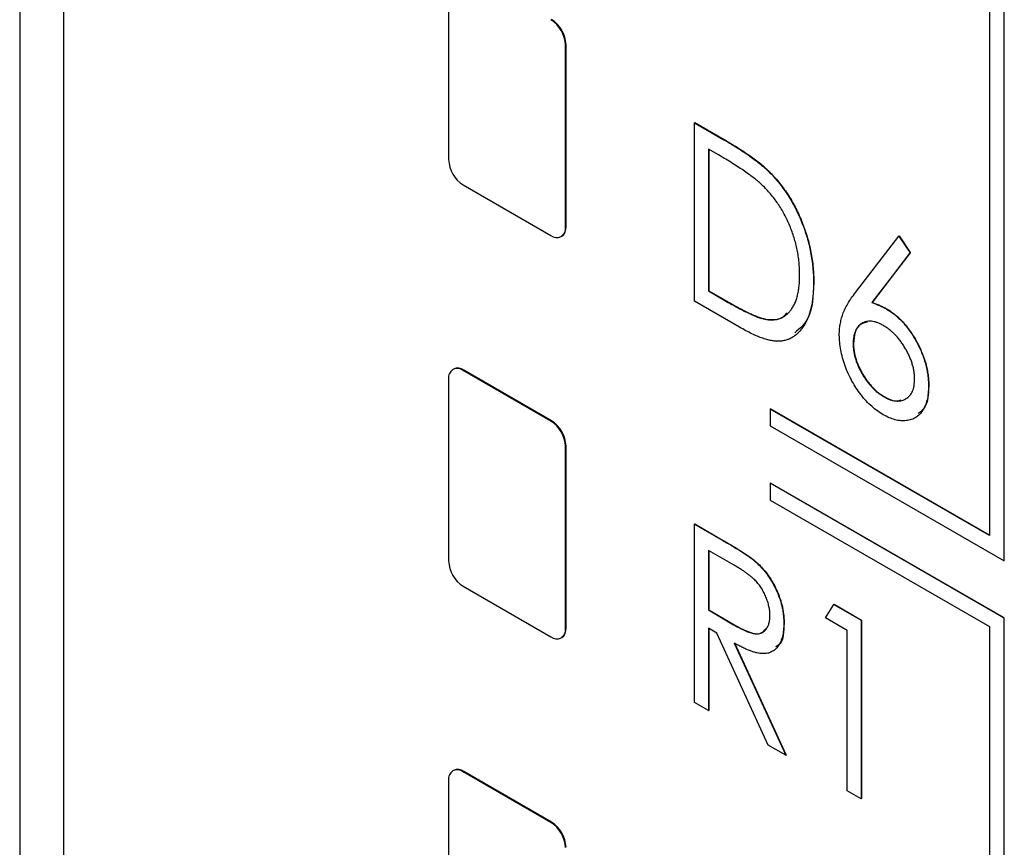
# Model space of a CAD drawing. Header units: millimetres. Extents: x 0 to 420, y 0 to 297.
# Tile 40 of 72: x 320 to 326, y 204 to 209. Entities that reach past the tile are written whole.
import ezdxf

# ---------------------------------------------------------------- set-up
doc = ezdxf.new("R2010")
doc.units = ezdxf.units.MM

msp = doc.modelspace()

# ---------------------------------------------------------------- linework, layer by layer
at = {"color": 7, "linetype": 'Continuous', "lineweight": 25}
for p, q in [((320.4331, 232.2394), (320.4331, 193.3945)), ((326.1235, 205.683), (326.1235, 219.9112)), ((326.1253, 205.684), (326.1253, 219.9122)), ((326.0351, 219.8602), (326.0351, 205.8361)), ((320.1679, 215.4492), (320.1679, 192.4207)), ((322.763, 209.2132), (322.763, 208.1109)), ((323.4701, 208.805), (323.4736, 208.807)), ((323.4736, 207.7047), (323.4736, 208.807)), ((323.4701, 207.7027), (323.4701, 208.805)), ((324.2514, 208.3339), (324.2532, 208.3349)), ((324.2514, 207.2537), (324.2514, 208.3339)), ((324.2514, 208.3339), (324.4285, 208.2316)), ((324.2532, 208.3349), (324.4302, 208.2327)), ((324.4285, 208.2316), (324.4302, 208.2327)), ((324.3959, 208.1397), (324.3354, 208.1746)), ((324.3354, 208.1746), (324.3354, 207.316)), ((324.3371, 208.1736), (324.3371, 207.317)), ((324.7068, 208.0321), (324.7085, 208.0331)), ((322.8514, 207.9578), (323.3817, 207.6516)), ((323.4701, 207.7027), (323.4736, 207.7047)), ((323.4442, 207.6454), (323.4477, 207.6475)), ((325.2249, 207.3067), (325.4867, 207.6485)), ((325.4867, 207.6485), (325.4884, 207.6495)), ((325.4867, 207.6485), (325.5547, 207.5477)), ((325.4884, 207.6495), (325.5565, 207.5488)), ((325.5547, 207.5477), (325.3233, 207.2455)), ((325.5565, 207.5488), (325.325, 207.2466)), ((325.5547, 207.5477), (325.5565, 207.5488)), ((324.3354, 207.316), (324.3371, 207.317)), ((324.3371, 207.317), (324.4359, 207.26)), ((324.971, 207.3647), (324.9727, 207.3658)), ((324.3354, 207.316), (324.4341, 207.259)), ((324.4341, 207.259), (324.4359, 207.26)), ((324.5231, 207.0968), (324.2514, 207.2537)), ((325.3233, 207.2455), (325.325, 207.2466)), ((325.413, 207.2063), (325.4148, 207.2073)), ((324.6801, 207.1444), (324.6819, 207.1454)), ((325.2108, 206.9971), (325.2126, 206.9981)), ((322.7924, 206.8432), (322.7889, 206.8412)), ((322.763, 206.784), (322.763, 205.6816)), ((322.8514, 206.835), (322.8549, 206.8371)), ((323.3817, 206.5289), (322.8514, 206.835)), ((323.3852, 206.5309), (322.8549, 206.8371)), ((325.6666, 206.7399), (325.6683, 206.7409)), ((325.3967, 206.6756), (325.3985, 206.6766)), ((324.7093, 206.6015), (324.7111, 206.6025)), ((326.0351, 205.8381), (324.7111, 206.6025)), ((324.7093, 206.6015), (324.7093, 206.4994)), ((326.0351, 205.8361), (324.7093, 206.6015)), ((323.3817, 206.5289), (323.3852, 206.5309)), ((324.7093, 206.4994), (326.1235, 205.683)), ((323.4701, 206.3758), (323.4736, 206.3778)), ((323.4701, 205.2734), (323.4701, 206.3758)), ((323.4736, 205.2755), (323.4736, 206.3778)), ((324.7093, 206.1524), (324.7111, 206.1534)), ((326.1235, 205.336), (324.7093, 206.1524)), ((324.7093, 206.1524), (324.7093, 206.0503)), ((326.1253, 205.337), (324.7111, 206.1534)), ((324.7093, 206.0503), (326.0351, 205.2849)), ((324.2514, 205.9047), (324.2532, 205.9057)), ((324.2514, 205.9047), (324.4232, 205.8055)), ((324.2514, 204.8244), (324.2514, 205.9047)), ((324.2532, 205.9057), (324.425, 205.8065)), ((324.4232, 205.8055), (324.425, 205.8065)), ((324.4907, 205.6557), (324.3354, 205.7454)), ((324.3354, 205.7454), (324.3354, 205.3853)), ((324.3371, 205.7444), (324.3371, 205.3864)), ((324.6181, 205.6782), (324.6199, 205.6793)), ((326.1235, 205.683), (326.1253, 205.684)), ((322.8514, 205.5286), (323.3817, 205.2224)), ((325.0429, 205.3369), (325.0932, 205.4187)), ((325.0932, 205.4187), (325.0949, 205.4198)), ((325.0932, 205.4187), (325.2588, 205.3231)), ((325.0949, 205.4198), (325.2606, 205.3241)), ((324.3354, 205.3853), (324.3371, 205.3864)), ((324.3354, 205.3853), (324.4871, 205.2962)), ((324.3371, 205.3864), (324.4889, 205.2972)), ((324.4871, 205.2962), (324.4889, 205.2972)), ((324.7911, 205.3042), (324.7928, 205.3053)), ((325.1749, 205.2608), (325.0429, 205.3369)), ((325.2588, 205.3231), (325.2606, 205.3241)), ((325.2588, 205.3231), (325.2588, 204.2429)), ((325.2606, 205.3241), (325.2606, 204.2439)), ((326.1235, 205.336), (326.1253, 205.337)), ((326.1235, 195.9661), (326.1235, 205.336)), ((326.1253, 195.9672), (326.1253, 205.337)), ((323.4701, 205.2734), (323.4736, 205.2755)), ((324.3856, 205.2456), (324.3354, 205.2745)), ((324.3354, 205.2745), (324.3354, 204.776)), ((324.3371, 205.2735), (324.3371, 204.777)), ((324.697, 204.5672), (324.3856, 205.2456)), ((325.1749, 204.2914), (325.1749, 205.2608)), ((326.0351, 205.2849), (326.0351, 196.1192)), ((323.4442, 205.2162), (323.4477, 205.2183)), ((324.4914, 205.1844), (324.8031, 204.506)), ((324.4932, 205.1855), (324.8048, 204.507)), ((324.3354, 204.776), (324.2514, 204.8244)), ((324.3354, 204.776), (324.3371, 204.777)), ((324.8031, 204.506), (324.697, 204.5672)), ((324.8031, 204.506), (324.8048, 204.507)), ((322.7924, 204.414), (322.7889, 204.412)), ((322.8514, 204.4058), (322.8549, 204.4079)), ((323.3817, 204.0997), (322.8514, 204.4058)), ((323.3852, 204.1017), (322.8549, 204.4079)), ((322.763, 204.3548), (322.763, 203.2524)), ((325.2588, 204.2429), (325.1749, 204.2914)), ((325.2588, 204.2429), (325.2606, 204.2439)), ((323.3817, 204.0997), (323.3852, 204.1017))]:
    msp.add_line(p, q, dxfattribs=at)
for centre, radius, start, end in [((323.2782, 208.7963), 0.1921, 2.60507, 57.39469), ((323.2817, 208.7983), 0.1921, 2.60507, 57.39469), ((322.9549, 208.1196), 0.1921, 182.60523, 237.39453), ((323.4162, 207.6939), 0.0546, 230.79686, 9.21463), ((323.4124, 207.6979), 0.0616, 305.01384, 6.29859), ((322.8169, 206.7927), 0.0546, 50.79654, 189.21495), ((322.8183, 206.786), 0.0629, 54.38262, 114.30758), ((323.2782, 206.367), 0.1921, 2.60507, 57.39469), ((323.2817, 206.3691), 0.1921, 2.60507, 57.39469), ((322.9549, 205.6904), 0.1921, 182.60523, 237.39453), ((323.4162, 205.2647), 0.0546, 230.79686, 9.21463), ((323.4124, 205.2687), 0.0616, 305.01384, 6.29859), ((322.8169, 204.3635), 0.0546, 50.79595, 189.2148), ((322.8183, 204.3567), 0.0629, 54.38176, 114.30844), ((323.2817, 203.9399), 0.1921, 2.60503, 57.39497), ((323.2782, 203.9378), 0.1921, 2.60503, 57.39497)]:
    msp.add_arc(centre, radius, start, end, dxfattribs=at)
for points, knots in [([(324.4285, 208.2316), (324.4439, 208.2226), (324.4737, 208.2052), (324.5166, 208.1787), (324.5564, 208.1528), (324.5929, 208.1274), (324.6261, 208.1029), (324.656, 208.079), (324.6827, 208.0558), (324.699, 208.0397), (324.7068, 208.0321)], [0, 0, 0, 0, 0.1643442, 0.3167935, 0.4581469, 0.5885633, 0.7074923, 0.8152688, 0.9128975, 1, 1, 1, 1]), ([(324.4302, 208.2327), (324.4457, 208.2236), (324.4754, 208.2062), (324.5184, 208.1797), (324.5582, 208.1538), (324.5947, 208.1284), (324.6279, 208.104), (324.6578, 208.08), (324.6845, 208.0568), (324.7008, 208.0407), (324.7085, 208.0331)], [0, 0, 0, 0, 0.1643442, 0.3167935, 0.4581469, 0.5885633, 0.7074923, 0.8152688, 0.9128975, 1, 1, 1, 1]), ([(324.6603, 207.9567), (324.6531, 207.9634), (324.6377, 207.9776), (324.6127, 207.9978), (324.5845, 208.0193), (324.553, 208.0417), (324.5183, 208.0649), (324.4804, 208.0891), (324.4392, 208.1145), (324.4107, 208.1311), (324.3959, 208.1397)], [0, 0, 0, 0, 0.084774, 0.180312, 0.28709, 0.406015, 0.536482, 0.678682, 0.833402, 1, 1, 1, 1]), ([(324.7068, 208.0321), (324.7169, 208.0214), (324.737, 208.0004), (324.7656, 207.9662), (324.7924, 207.9304), (324.8179, 207.8933), (324.841, 207.8543), (324.8631, 207.8141), (324.883, 207.7722), (324.9014, 207.7289), (324.9178, 207.6847), (324.9321, 207.6399), (324.944, 207.5949), (324.9541, 207.5493), (324.9614, 207.5036), (324.9672, 207.4573), (324.9703, 207.4108), (324.9707, 207.3802), (324.971, 207.3647)], [0, 0, 0, 0, 0.059398, 0.117804, 0.175649, 0.233437, 0.291249, 0.349576, 0.409329, 0.470372, 0.532591, 0.595119, 0.658625, 0.723231, 0.789405, 0.857649, 0.927742, 1, 1, 1, 1]), ([(324.7085, 208.0331), (324.7187, 208.0224), (324.7388, 208.0014), (324.7673, 207.9672), (324.7942, 207.9314), (324.8197, 207.8944), (324.8428, 207.8553), (324.8648, 207.8151), (324.8848, 207.7732), (324.9031, 207.7299), (324.9195, 207.6857), (324.9339, 207.6409), (324.9458, 207.5959), (324.9559, 207.5504), (324.9631, 207.5046), (324.9689, 207.4583), (324.972, 207.4118), (324.9725, 207.3813), (324.9727, 207.3658)], [0, 0, 0, 0, 0.059398, 0.117804, 0.175649, 0.233437, 0.291249, 0.349576, 0.409329, 0.470372, 0.532591, 0.595119, 0.658625, 0.723231, 0.789405, 0.857649, 0.927742, 1, 1, 1, 1]), ([(324.887, 207.4134), (324.8868, 207.4261), (324.8865, 207.4511), (324.8836, 207.4892), (324.879, 207.5269), (324.8724, 207.5643), (324.864, 207.6014), (324.8537, 207.6383), (324.8415, 207.6748), (324.8274, 207.7108), (324.8117, 207.746), (324.7947, 207.7801), (324.7758, 207.8128), (324.7558, 207.8445), (324.734, 207.8745), (324.711, 207.9035), (324.6863, 207.9311), (324.669, 207.9481), (324.6603, 207.9567)], [0, 0, 0, 0, 0.072235, 0.141829, 0.209054, 0.274618, 0.338839, 0.40167, 0.463864, 0.525432, 0.586208, 0.645431, 0.704074, 0.762298, 0.820336, 0.879142, 0.938766, 1, 1, 1, 1]), ([(324.6801, 207.1444), (324.688, 207.1434), (324.7036, 207.1413), (324.726, 207.1408), (324.7468, 207.1438), (324.7666, 207.1486), (324.7848, 207.157), (324.8019, 207.1677), (324.8178, 207.1809), (324.8321, 207.1971), (324.845, 207.2158), (324.8563, 207.2368), (324.8659, 207.2601), (324.8735, 207.2863), (324.8797, 207.3144), (324.884, 207.3451), (324.8864, 207.3783), (324.8868, 207.4016), (324.887, 207.4134)], [0, 0, 0, 0, 0.059658, 0.118319, 0.176002, 0.23344, 0.290884, 0.349178, 0.408074, 0.468667, 0.53039, 0.592632, 0.655752, 0.720395, 0.787156, 0.855716, 0.926408, 1, 1, 1, 1]), ([(324.971, 207.3647), (324.9708, 207.3515), (324.9703, 207.3255), (324.9681, 207.2879), (324.9633, 207.2532), (324.9576, 207.2201), (324.9495, 207.1896), (324.9403, 207.1608), (324.9287, 207.1349), (324.9159, 207.1109), (324.9015, 207.0895), (324.8861, 207.0706), (324.8697, 207.0541), (324.8521, 207.0405), (324.8336, 207.0292), (324.8138, 207.021), (324.7932, 207.0151), (324.7714, 207.0116), (324.7479, 207.0111), (324.7223, 207.0141), (324.6945, 207.0203), (324.6645, 207.0293), (324.6324, 207.0415), (324.5979, 207.0569), (324.5613, 207.0752), (324.536, 207.0895), (324.5231, 207.0968)], [0, 0, 0, 0, 0.047591, 0.093744, 0.138658, 0.182637, 0.225674, 0.268046, 0.309925, 0.35122, 0.391858, 0.430949, 0.469216, 0.506063, 0.542432, 0.578163, 0.613445, 0.648473, 0.684358, 0.722083, 0.761938, 0.803977, 0.848876, 0.896245, 0.946758, 1, 1, 1, 1]), ([(324.9727, 207.3658), (324.969, 207.2873), (324.9627, 207.1525), (324.8882, 207.0887), (324.857, 207.062)], [0, 0, 0, 0, 0.581923, 1, 1, 1, 1]), ([(324.4341, 207.259), (324.4483, 207.2508), (324.4756, 207.2352), (324.5149, 207.2138), (324.5508, 207.1952), (324.5833, 207.1794), (324.6124, 207.1666), (324.6381, 207.1561), (324.6604, 207.1487), (324.6739, 207.1458), (324.6801, 207.1444)], [0, 0, 0, 0, 0.172244, 0.3301934, 0.475432, 0.6065481, 0.7244263, 0.8291286, 0.9204072, 1, 1, 1, 1]), ([(324.4359, 207.26), (324.4501, 207.2518), (324.4774, 207.2362), (324.5167, 207.2148), (324.5526, 207.1962), (324.5851, 207.1804), (324.6141, 207.1676), (324.6398, 207.1571), (324.6621, 207.1497), (324.6756, 207.1468), (324.6819, 207.1454)], [0, 0, 0, 0, 0.172244, 0.3301934, 0.475432, 0.6065481, 0.7244263, 0.8291286, 0.9204072, 1, 1, 1, 1]), ([(325.1269, 207.0495), (325.1271, 207.0605), (325.1276, 207.0829), (325.1321, 207.1146), (325.1386, 207.1462), (325.1482, 207.1772), (325.1613, 207.2083), (325.1787, 207.2402), (325.1998, 207.2737), (325.2162, 207.2953), (325.2249, 207.3067)], [0, 0, 0, 0, 0.098696, 0.20146, 0.307569, 0.418562, 0.540187, 0.676795, 0.830034, 1, 1, 1, 1]), ([(325.3233, 207.2455), (325.3311, 207.2429), (325.3463, 207.2377), (325.3691, 207.2289), (325.3913, 207.2182), (325.4058, 207.2102), (325.413, 207.2063)], [0, 0, 0, 0, 0.263678, 0.517029, 0.761983, 1, 1, 1, 1]), ([(325.325, 207.2466), (325.3328, 207.2439), (325.3481, 207.2388), (325.3708, 207.23), (325.393, 207.2192), (325.4076, 207.2112), (325.4148, 207.2073)], [0, 0, 0, 0, 0.263678, 0.517029, 0.761983, 1, 1, 1, 1]), ([(325.413, 207.2063), (325.4217, 207.201), (325.4388, 207.1905), (325.4639, 207.1715), (325.488, 207.1506), (325.5111, 207.1269), (325.5331, 207.1012), (325.5542, 207.0731), (325.5743, 207.0426), (325.5931, 207.0102), (325.6102, 206.9767), (325.6253, 206.9428), (325.6381, 206.9089), (325.6487, 206.8749), (325.6567, 206.8409), (325.6622, 206.8071), (325.666, 206.773), (325.6664, 206.751), (325.6666, 206.7399)], [0, 0, 0, 0, 0.062336, 0.122575, 0.18178, 0.240337, 0.299229, 0.359107, 0.420874, 0.484533, 0.548761, 0.611874, 0.674431, 0.737008, 0.800466, 0.865032, 0.93142, 1, 1, 1, 1]), ([(325.4148, 207.2073), (325.4235, 207.202), (325.4406, 207.1915), (325.4657, 207.1725), (325.4898, 207.1516), (325.5128, 207.128), (325.5349, 207.1022), (325.556, 207.0741), (325.576, 207.0436), (325.5949, 207.0112), (325.612, 206.9777), (325.627, 206.9438), (325.6398, 206.9099), (325.6504, 206.8759), (325.6585, 206.8419), (325.664, 206.8081), (325.6678, 206.774), (325.6681, 206.752), (325.6683, 206.7409)], [0, 0, 0, 0, 0.062336, 0.122575, 0.18178, 0.240337, 0.299229, 0.359107, 0.420874, 0.484533, 0.548761, 0.611874, 0.674431, 0.737008, 0.800466, 0.865032, 0.93142, 1, 1, 1, 1]), ([(324.6819, 207.1454), (324.7195, 207.142), (324.7713, 207.1373), (324.8009, 207.1733), (324.8091, 207.1832)], [0, 0, 0, 0, 0.7252, 1, 1, 1, 1]), ([(325.3937, 207.1066), (325.3873, 207.1101), (325.3748, 207.1168), (325.3564, 207.1248), (325.3388, 207.1297), (325.3219, 207.133), (325.3059, 207.1332), (325.2907, 207.1309), (325.2763, 207.1266), (325.2629, 207.1196), (325.2507, 207.1107), (325.2401, 207.0998), (325.231, 207.0872), (325.2237, 207.0726), (325.2178, 207.0565), (325.2137, 207.0385), (325.2112, 207.0187), (325.2109, 207.0044), (325.2108, 206.9971)], [0, 0, 0, 0, 0.0657262, 0.1293518, 0.1910101, 0.2522741, 0.3130118, 0.3737291, 0.4361619, 0.4999012, 0.5632919, 0.6259895, 0.6871418, 0.7479171, 0.8091811, 0.8713146, 0.9343021, 1, 1, 1, 1]), ([(325.2969, 207.1271), (325.2813, 207.1238), (325.2481, 207.1166), (325.2182, 207.0686), (325.2145, 207.0216), (325.2126, 206.9981)], [0, 0, 0, 0, 0.304815, 0.652332, 1, 1, 1, 1]), ([(325.5826, 206.7825), (325.5824, 206.79), (325.582, 206.8046), (325.5796, 206.8273), (325.5753, 206.8502), (325.569, 206.8733), (325.5614, 206.8965), (325.5516, 206.9199), (325.5404, 206.9435), (325.5275, 206.9669), (325.5134, 206.9896), (325.4985, 207.0112), (325.4827, 207.031), (325.4664, 207.0495), (325.4492, 207.066), (325.4314, 207.0814), (325.4128, 207.0949), (325.4002, 207.1027), (325.3937, 207.1066)], [0, 0, 0, 0, 0.0648309, 0.1269604, 0.1883952, 0.24925, 0.3097328, 0.3710363, 0.4340131, 0.4982444, 0.5629851, 0.6255799, 0.6876381, 0.7486945, 0.8097246, 0.8717762, 0.934535, 1, 1, 1, 1]), ([(325.3926, 206.5672), (325.3808, 206.5745), (325.3573, 206.5889), (325.3229, 206.6172), (325.2898, 206.6498), (325.2583, 206.6866), (325.2291, 206.7269), (325.203, 206.7702), (325.1803, 206.8159), (325.1612, 206.8635), (325.1459, 206.9115), (325.135, 206.959), (325.1282, 207.0054), (325.1273, 207.0347), (325.1269, 207.0495)], [0, 0, 0, 0, 0.081817, 0.162054, 0.242263, 0.3238, 0.406017, 0.487629, 0.570281, 0.655785, 0.742419, 0.827417, 0.913008, 1, 1, 1, 1]), ([(325.2108, 206.9971), (325.211, 206.9897), (325.2114, 206.9752), (325.2139, 206.9527), (325.2181, 206.9299), (325.2243, 206.907), (325.2316, 206.884), (325.2413, 206.8608), (325.2522, 206.8374), (325.265, 206.8141), (325.2789, 206.7916), (325.2936, 206.7702), (325.309, 206.7503), (325.3253, 206.7323), (325.3421, 206.7156), (325.3597, 206.7004), (325.378, 206.6871), (325.3904, 206.6795), (325.3967, 206.6756)], [0, 0, 0, 0, 0.064876, 0.127027, 0.189111, 0.249788, 0.310637, 0.371706, 0.434963, 0.499438, 0.564386, 0.62713, 0.688746, 0.749595, 0.810876, 0.872337, 0.935124, 1, 1, 1, 1]), ([(325.2126, 206.9981), (325.2128, 206.9907), (325.2132, 206.9762), (325.2157, 206.9537), (325.2199, 206.931), (325.2261, 206.908), (325.2334, 206.885), (325.2431, 206.8618), (325.254, 206.8384), (325.2668, 206.8151), (325.2807, 206.7926), (325.2953, 206.7712), (325.3107, 206.7514), (325.327, 206.7333), (325.3439, 206.7167), (325.3614, 206.7014), (325.3797, 206.6881), (325.3922, 206.6805), (325.3985, 206.6766)], [0, 0, 0, 0, 0.064876, 0.127027, 0.189111, 0.249788, 0.310637, 0.371706, 0.434963, 0.499438, 0.564386, 0.62713, 0.688746, 0.749595, 0.810876, 0.872337, 0.935124, 1, 1, 1, 1]), ([(325.3967, 206.6756), (325.403, 206.6722), (325.4155, 206.6655), (325.4338, 206.6577), (325.4513, 206.6526), (325.4681, 206.6498), (325.4843, 206.6492), (325.4997, 206.6513), (325.5145, 206.6554), (325.5282, 206.6622), (325.541, 206.6707), (325.5519, 206.6815), (325.5616, 206.6936), (325.5692, 206.7079), (325.5753, 206.7238), (325.5796, 206.7416), (325.582, 206.7613), (325.5824, 206.7753), (325.5826, 206.7825)], [0, 0, 0, 0, 0.064893, 0.127697, 0.189175, 0.250472, 0.310756, 0.372389, 0.435662, 0.500155, 0.564647, 0.627921, 0.689006, 0.750145, 0.810838, 0.872939, 0.935107, 1, 1, 1, 1]), ([(325.6666, 206.7399), (325.6661, 206.725), (325.6653, 206.6958), (325.6586, 206.6563), (325.6474, 206.6216), (325.6321, 206.5918), (325.6128, 206.5673), (325.5895, 206.5488), (325.5625, 206.5363), (325.532, 206.53), (325.4992, 206.5298), (325.4648, 206.5356), (325.4291, 206.5478), (325.4048, 206.5607), (325.3926, 206.5672)], [0, 0, 0, 0, 0.088778, 0.174465, 0.258026, 0.341522, 0.42365, 0.50461, 0.586282, 0.669913, 0.753551, 0.835366, 0.917121, 1, 1, 1, 1]), ([(325.6683, 206.7409), (325.6657, 206.6933), (325.6616, 206.6194), (325.6197, 206.5861), (325.6048, 206.5743)], [0, 0, 0, 0, 0.642854, 1, 1, 1, 1]), ([(325.3985, 206.6766), (325.4268, 206.6622), (325.4653, 206.6426), (325.4934, 206.6549), (325.5008, 206.6581)], [0, 0, 0, 0, 0.7351751, 1, 1, 1, 1]), ([(324.4232, 205.8055), (324.4347, 205.7988), (324.4568, 205.786), (324.4884, 205.7672), (324.5171, 205.7491), (324.5429, 205.733), (324.5659, 205.7174), (324.5859, 205.7037), (324.603, 205.6908), (324.6134, 205.6822), (324.6181, 205.6782)], [0, 0, 0, 0, 0.176242, 0.33814, 0.484799, 0.617149, 0.734395, 0.837422, 0.92561, 1, 1, 1, 1]), ([(324.425, 205.8065), (324.4365, 205.7998), (324.4585, 205.787), (324.4902, 205.7682), (324.5189, 205.7502), (324.5447, 205.734), (324.5676, 205.7184), (324.5876, 205.7047), (324.6048, 205.6918), (324.6151, 205.6832), (324.6199, 205.6793)], [0, 0, 0, 0, 0.176242, 0.33814, 0.484799, 0.617149, 0.734395, 0.837422, 0.92561, 1, 1, 1, 1]), ([(324.7071, 205.3529), (324.7068, 205.3618), (324.7063, 205.3792), (324.7016, 205.407), (324.6941, 205.4352), (324.6835, 205.4635), (324.6708, 205.4911), (324.6558, 205.5171), (324.639, 205.5411), (324.6233, 205.5593), (324.6093, 205.5731), (324.5971, 205.584), (324.5832, 205.5952), (324.5678, 205.6066), (324.5508, 205.6187), (324.5322, 205.6308), (324.5119, 205.6434), (324.4979, 205.6515), (324.4907, 205.6557)], [0, 0, 0, 0, 0.074206, 0.146692, 0.218332, 0.29067, 0.362618, 0.431553, 0.499554, 0.567987, 0.604677, 0.646293, 0.69288, 0.744014, 0.799888, 0.86174, 0.928424, 1, 1, 1, 1]), ([(324.6181, 205.6782), (324.6244, 205.6727), (324.6368, 205.6616), (324.6547, 205.6431), (324.6718, 205.6238), (324.688, 205.6034), (324.703, 205.5818), (324.7173, 205.5592), (324.7309, 205.5356), (324.7431, 205.511), (324.7545, 205.4859), (324.7641, 205.4603), (324.7727, 205.4346), (324.7794, 205.4087), (324.7846, 205.3827), (324.7884, 205.3566), (324.7907, 205.3302), (324.7909, 205.313), (324.7911, 205.3042)], [0, 0, 0, 0, 0.061387, 0.121495, 0.181089, 0.240038, 0.298644, 0.35799, 0.418441, 0.480043, 0.541867, 0.604173, 0.666682, 0.729899, 0.794538, 0.860455, 0.929211, 1, 1, 1, 1]), ([(324.6199, 205.6793), (324.6262, 205.6737), (324.6386, 205.6626), (324.6565, 205.6441), (324.6735, 205.6248), (324.6898, 205.6044), (324.7048, 205.5828), (324.7191, 205.5602), (324.7327, 205.5366), (324.7448, 205.512), (324.7563, 205.4869), (324.7659, 205.4614), (324.7745, 205.4356), (324.7812, 205.4097), (324.7864, 205.3838), (324.7902, 205.3576), (324.7924, 205.3312), (324.7927, 205.314), (324.7928, 205.3053)], [0, 0, 0, 0, 0.061387, 0.121495, 0.181089, 0.240038, 0.298644, 0.35799, 0.418441, 0.480043, 0.541867, 0.604173, 0.666682, 0.729899, 0.794538, 0.860455, 0.929211, 1, 1, 1, 1]), ([(324.4871, 205.2962), (324.4943, 205.2921), (324.508, 205.2841), (324.5279, 205.2739), (324.5463, 205.2647), (324.5633, 205.257), (324.5789, 205.2508), (324.593, 205.2461), (324.6058, 205.2427), (324.6207, 205.2404), (324.6375, 205.2405), (324.6555, 205.2448), (324.6709, 205.2538), (324.6838, 205.2671), (324.6943, 205.2837), (324.7016, 205.304), (324.7063, 205.3269), (324.7069, 205.3442), (324.7071, 205.3529)], [0, 0, 0, 0, 0.068884, 0.133004, 0.192369, 0.247684, 0.298447, 0.344783, 0.387444, 0.426058, 0.498477, 0.568226, 0.638295, 0.709239, 0.781676, 0.852765, 0.925523, 1, 1, 1, 1]), ([(324.4889, 205.2972), (324.5175, 205.2813), (324.5744, 205.2496), (324.6508, 205.2318), (324.6749, 205.2625), (324.6835, 205.2735)], [0, 0, 0, 0, 0.393595, 0.7831, 1, 1, 1, 1]), ([(324.7911, 205.3042), (324.7907, 205.2901), (324.79, 205.2625), (324.7837, 205.2254), (324.7731, 205.1935), (324.7586, 205.1667), (324.7399, 205.1458), (324.7178, 205.1306), (324.6918, 205.1221), (324.6674, 205.1201), (324.6459, 205.1219), (324.6282, 205.125), (324.6089, 205.1304), (324.5883, 205.1373), (324.5662, 205.1462), (324.5426, 205.1571), (324.5175, 205.1698), (324.5003, 205.1794), (324.4914, 205.1844)], [0, 0, 0, 0, 0.083484, 0.162613, 0.23918, 0.314494, 0.388385, 0.460717, 0.533791, 0.609022, 0.648239, 0.690365, 0.734562, 0.781635, 0.831635, 0.884694, 0.940506, 1, 1, 1, 1]), ([(324.7928, 205.3053), (324.7915, 205.2549), (324.7897, 205.1892), (324.7504, 205.1676), (324.7413, 205.1625)], [0, 0, 0, 0, 0.766878, 1, 1, 1, 1])]:
    msp.add_open_spline(points, degree=3, knots=knots, dxfattribs=at)

doc.saveas('drawing.dxf')
